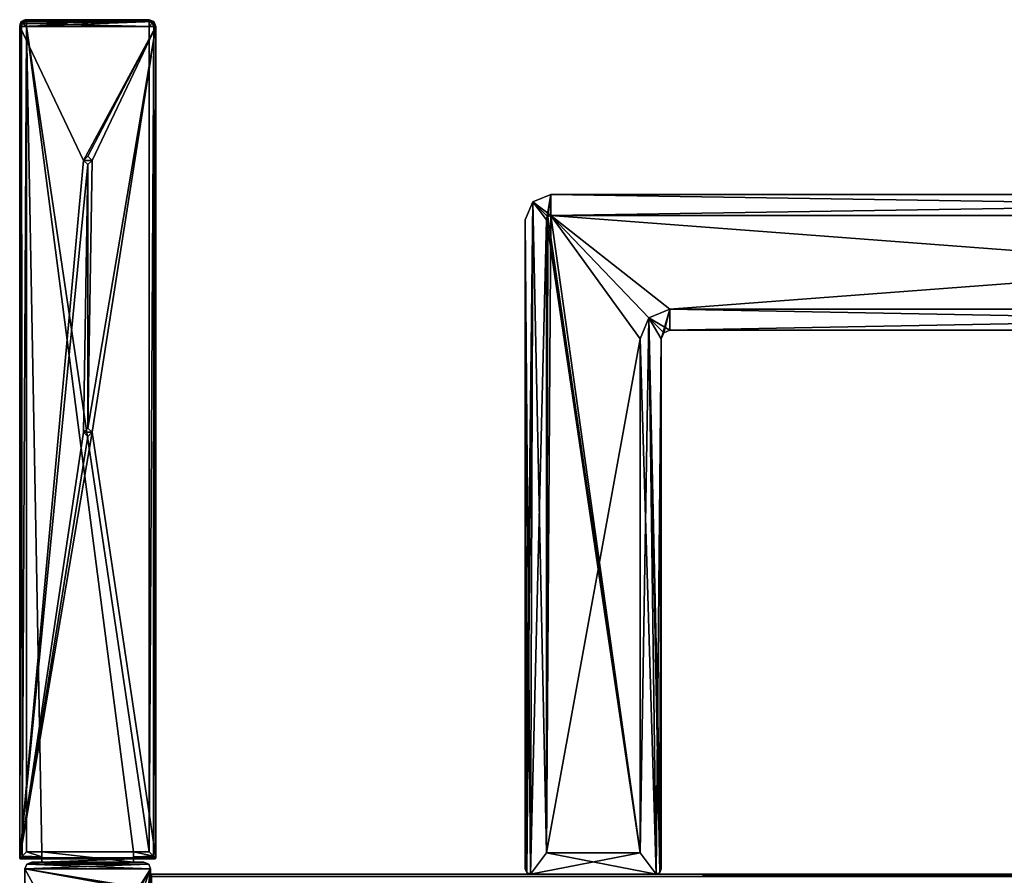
# Model space of a CAD drawing. Header units: millimetres. Extents: x -253 to 253, y -26 to 186.
# Tile 41 of 86: x -243 to -127, y 85 to 186. Entities that reach past the tile are written whole.
import ezdxf

# ---------------------------------------------------------------- set-up
doc = ezdxf.new("R2010")
doc.units = ezdxf.units.MM
doc.header["$LTSCALE"] = 52.148148
for name, color, linetype in [('10', 7, 'CONTINUOUS'), ('14', 7, 'CONTINUOUS'), ('16', 7, 'CONTINUOUS'), ('17', 7, 'CONTINUOUS'), ('19', 7, 'CONTINUOUS'), ('21', 7, 'CONTINUOUS'), ('253', 7, 'CONTINUOUS'), ('254', 7, 'CONTINUOUS'), ('255', 7, 'CONTINUOUS'), ('256', 7, 'CONTINUOUS'), ('257', 7, 'CONTINUOUS'), ('258', 7, 'CONTINUOUS'), ('259', 7, 'CONTINUOUS'), ('260', 7, 'CONTINUOUS'), ('261', 7, 'CONTINUOUS'), ('262', 7, 'CONTINUOUS'), ('263', 7, 'CONTINUOUS'), ('264', 7, 'CONTINUOUS'), ('265', 7, 'CONTINUOUS'), ('266', 7, 'CONTINUOUS'), ('267', 7, 'CONTINUOUS'), ('268', 7, 'CONTINUOUS'), ('269', 7, 'CONTINUOUS'), ('270', 7, 'CONTINUOUS'), ('271', 7, 'CONTINUOUS'), ('272', 7, 'CONTINUOUS'), ('273', 7, 'CONTINUOUS'), ('274', 7, 'CONTINUOUS'), ('275', 7, 'CONTINUOUS'), ('28', 7, 'CONTINUOUS'), ('280', 7, 'CONTINUOUS'), ('29', 7, 'CONTINUOUS'), ('30', 7, 'CONTINUOUS'), ('31', 7, 'CONTINUOUS'), ('316', 7, 'CONTINUOUS'), ('318', 7, 'CONTINUOUS'), ('32', 7, 'CONTINUOUS'), ('33', 7, 'CONTINUOUS'), ('34', 7, 'CONTINUOUS'), ('35', 7, 'CONTINUOUS'), ('36', 7, 'CONTINUOUS'), ('366', 7, 'CONTINUOUS'), ('367', 7, 'CONTINUOUS'), ('368', 7, 'CONTINUOUS'), ('369', 7, 'CONTINUOUS'), ('370', 7, 'CONTINUOUS'), ('371', 7, 'CONTINUOUS'), ('42', 7, 'CONTINUOUS'), ('43', 7, 'CONTINUOUS'), ('44', 7, 'CONTINUOUS'), ('45', 7, 'CONTINUOUS'), ('46', 7, 'CONTINUOUS'), ('47', 7, 'CONTINUOUS'), ('48', 7, 'CONTINUOUS'), ('49', 7, 'CONTINUOUS'), ('51', 7, 'CONTINUOUS'), ('55', 7, 'CONTINUOUS'), ('56', 7, 'CONTINUOUS'), ('57', 7, 'CONTINUOUS'), ('58', 7, 'CONTINUOUS'), ('59', 7, 'CONTINUOUS'), ('60', 7, 'CONTINUOUS'), ('61', 7, 'CONTINUOUS')]:
    doc.layers.add(name, color=color, linetype=linetype)

msp = doc.modelspace()

# ---------------------------------------------------------------- linework, layer by layer
at = {"layer": '10', "linetype": 'Continuous'}
for points in [[(227, 84.71, -431.89), (227, 85, -432.59), (-227, 84.71, -431.89), (227, 84.71, -431.89)], [(-227, 84.71, -431.89), (227, 85, -432.59), (-227, 85, -432.59), (-227, 84.71, -431.89)]]:
    msp.add_3dface(points, dxfattribs=at)
at = {"layer": '14', "linetype": 'Continuous'}
for points in [[(-227, 84.71, -431.89), (-227, 85, -432.59), (-227, 16.99, -431.01), (-227, 84.71, -431.89)], [(-227, 16.99, -431.01), (-227, 85, -432.59), (-227, 85, -446), (-227, 16.99, -431.01)], [(-227, 84.71, -446.71), (-227, 16.99, -431.01), (-227, 85, -446), (-227, 84.71, -446.71)]]:
    msp.add_3dface(points, dxfattribs=at)
at = {"layer": '16', "linetype": 'Continuous'}
for points in [[(227, 85, -446), (227, 84.71, -446.71), (-227, 85, -446), (227, 85, -446)], [(227, 84.71, -446.71), (-227, 84.71, -446.71), (-227, 85, -446), (227, 84.71, -446.71)]]:
    msp.add_3dface(points, dxfattribs=at)
at = {"layer": '17', "linetype": 'Continuous'}
for points in [[(227, 85, -432.59), (227, 85, -446), (-227, 85, -446), (227, 85, -432.59)], [(-227, 85, -432.59), (227, 85, -432.59), (-227, 85, -446), (-227, 85, -432.59)]]:
    msp.add_3dface(points, dxfattribs=at)
at = {"layer": '19', "linetype": 'Continuous'}
for points in [[(-182.12, 164.12, -446.3), (-180, 165, -446.3), (-180.5, 162, -446.3), (-182.12, 164.12, -446.3)], [(-180.5, 162, -446.3), (-180, 165, -446.3), (-180.35, 162.35, -446.3), (-180.5, 162, -446.3)], [(-180.35, 162.35, -446.3), (-180, 165, -446.3), (-180, 162.5, -446.3), (-180.35, 162.35, -446.3)], [(-20, 165, -446.3), (-20, 162.5, -446.3), (-180, 162.5, -446.3), (-20, 165, -446.3)], [(-180, 165, -446.3), (-20, 165, -446.3), (-180, 162.5, -446.3), (-180, 165, -446.3)], [(-183, 162, -446.3), (-182.12, 164.12, -446.3), (-183, 85.6, -446.3), (-183, 162, -446.3)], [(-183, 85.6, -446.3), (-182.12, 164.12, -446.3), (-182.82, 85.18, -446.3), (-183, 85.6, -446.3)], [(-182.82, 85.18, -446.3), (-182.12, 164.12, -446.3), (-182.4, 85, -446.3), (-182.82, 85.18, -446.3)], [(-182.4, 85, -446.3), (-182.12, 164.12, -446.3), (-180.5, 162, -446.3), (-182.4, 85, -446.3)], [(-180.5, 87.5, -446.3), (-182.4, 85, -446.3), (-180.5, 162, -446.3), (-180.5, 87.5, -446.3)], [(-166, 151.5, -446.3), (-167, 148, -446.3), (-168.47, 150.47, -446.3), (-166, 151.5, -446.3)], [(-166.71, 148.71, -446.3), (-167, 148, -446.3), (-166, 151.5, -446.3), (-166.71, 148.71, -446.3)], [(-166, 149, -446.3), (-166.71, 148.71, -446.3), (-166, 151.5, -446.3), (-166, 149, -446.3)], [(-34, 149, -446.3), (-166, 149, -446.3), (-34, 151.5, -446.3), (-34, 149, -446.3)], [(-34, 151.5, -446.3), (-166, 149, -446.3), (-166, 151.5, -446.3), (-34, 151.5, -446.3)], [(-168.47, 150.47, -446.3), (-167.6, 85, -446.3), (-169.5, 87.5, -446.3), (-168.47, 150.47, -446.3)], [(-169.5, 148, -446.3), (-168.47, 150.47, -446.3), (-169.5, 87.5, -446.3), (-169.5, 148, -446.3)], [(-167, 148, -446.3), (-167.6, 85, -446.3), (-168.47, 150.47, -446.3), (-167, 148, -446.3)], [(-167.18, 85.18, -446.3), (-167.6, 85, -446.3), (-167, 148, -446.3), (-167.18, 85.18, -446.3)], [(-167, 85.6, -446.3), (-167.18, 85.18, -446.3), (-167, 148, -446.3), (-167, 85.6, -446.3)], [(-167.6, 85, -446.3), (-182.4, 85, -446.3), (-169.5, 87.5, -446.3), (-167.6, 85, -446.3)], [(-169.5, 87.5, -446.3), (-182.4, 85, -446.3), (-180.5, 87.5, -446.3), (-169.5, 87.5, -446.3)]]:
    msp.add_3dface(points, dxfattribs=at)
at = {"layer": '21', "linetype": 'Continuous'}
for points in [[(-180, 165, -432.3), (-182.12, 164.12, -432.3), (-180, 162.5, -432.3), (-180, 165, -432.3)], [(-20, 165, -432.3), (-180, 165, -432.3), (-20, 162.5, -432.3), (-20, 165, -432.3)], [(-20, 162.5, -432.3), (-180, 165, -432.3), (-180, 162.5, -432.3), (-20, 162.5, -432.3)], [(-183, 162, -432.3), (-182.4, 85, -432.3), (-182.12, 164.12, -432.3), (-183, 162, -432.3)], [(-182.12, 164.12, -432.3), (-182.4, 85, -432.3), (-180.5, 87.5, -432.3), (-182.12, 164.12, -432.3)], [(-180, 162.5, -432.3), (-182.12, 164.12, -432.3), (-180.35, 162.35, -432.3), (-180, 162.5, -432.3)], [(-180.35, 162.35, -432.3), (-182.12, 164.12, -432.3), (-180.5, 162, -432.3), (-180.35, 162.35, -432.3)], [(-180.5, 162, -432.3), (-182.12, 164.12, -432.3), (-180.5, 87.5, -432.3), (-180.5, 162, -432.3)], [(-182.82, 85.18, -432.3), (-182.4, 85, -432.3), (-183, 162, -432.3), (-182.82, 85.18, -432.3)], [(-183, 85.6, -432.3), (-182.82, 85.18, -432.3), (-183, 162, -432.3), (-183, 85.6, -432.3)], [(-168.47, 150.47, -432.3), (-166, 149, -432.3), (-166, 151.5, -432.3), (-168.47, 150.47, -432.3)], [(-166, 149, -432.3), (-34, 149, -432.3), (-166, 151.5, -432.3), (-166, 149, -432.3)], [(-166, 151.5, -432.3), (-34, 149, -432.3), (-34, 151.5, -432.3), (-166, 151.5, -432.3)], [(-169.5, 148, -432.3), (-167.6, 85, -432.3), (-168.47, 150.47, -432.3), (-169.5, 148, -432.3)], [(-166.71, 148.71, -432.3), (-166, 149, -432.3), (-168.47, 150.47, -432.3), (-166.71, 148.71, -432.3)], [(-167, 148, -432.3), (-166.71, 148.71, -432.3), (-168.47, 150.47, -432.3), (-167, 148, -432.3)], [(-167, 85.6, -432.3), (-167, 148, -432.3), (-168.47, 150.47, -432.3), (-167, 85.6, -432.3)], [(-167.18, 85.18, -432.3), (-167, 85.6, -432.3), (-168.47, 150.47, -432.3), (-167.18, 85.18, -432.3)], [(-167.6, 85, -432.3), (-167.18, 85.18, -432.3), (-168.47, 150.47, -432.3), (-167.6, 85, -432.3)], [(-169.5, 87.5, -432.3), (-167.6, 85, -432.3), (-169.5, 148, -432.3), (-169.5, 87.5, -432.3)], [(-182.4, 85, -432.3), (-167.6, 85, -432.3), (-180.5, 87.5, -432.3), (-182.4, 85, -432.3)], [(-180.5, 87.5, -432.3), (-167.6, 85, -432.3), (-169.5, 87.5, -432.3), (-180.5, 87.5, -432.3)]]:
    msp.add_3dface(points, dxfattribs=at)
at = {"layer": '253', "linetype": 'Continuous'}
for points in [[(-241.71, 185.56), (-242.28, 185.33), (-227.29, 185.56), (-241.71, 185.56)], [(-227.29, 185.56), (-242.28, 185.33), (-226.72, 185.33), (-227.29, 185.56)], [(-242.28, 185.33), (-242.51, 184.76), (-226.72, 185.33), (-242.28, 185.33)], [(-226.72, 185.33), (-242.51, 184.76), (-226.49, 184.76), (-226.72, 185.33)], [(-242.51, 184.76), (-242.51, 86.9), (-235, 169), (-242.51, 184.76)], [(-226.49, 184.76), (-242.51, 184.76), (-235, 169), (-226.49, 184.76)], [(-234.5, 169.5), (-226.49, 184.76), (-235, 169), (-234.5, 169.5)], [(-234, 169), (-226.49, 184.76), (-234.5, 169.5), (-234, 169)], [(-226.49, 184.76), (-234, 169), (-234.5, 137.5), (-226.49, 184.76)], [(-234, 137), (-226.49, 184.76), (-234.5, 137.5), (-234, 137)], [(-226.49, 86.9), (-226.49, 184.76), (-234, 137), (-226.49, 86.9)], [(-235, 169), (-242.51, 86.9), (-234.5, 168.5), (-235, 169)], [(-234.5, 168.5), (-242.51, 86.9), (-235, 137), (-234.5, 168.5)], [(-234.5, 137.5), (-234.5, 168.5), (-235, 137), (-234.5, 137.5)], [(-234, 169), (-234.5, 168.5), (-234.5, 137.5), (-234, 169)], [(-242.51, 86.9), (-226.49, 86.9), (-234, 137), (-242.51, 86.9)], [(-242.51, 86.9), (-234, 137), (-234.5, 136.5), (-242.51, 86.9)], [(-235, 137), (-242.51, 86.9), (-234.5, 136.5), (-235, 137)], [(-242.51, 86.9), (-242.48, 86.83), (-226.49, 86.9), (-242.51, 86.9)], [(-226.49, 86.9), (-242.48, 86.83), (-226.52, 86.83), (-226.49, 86.9)], [(-242.48, 86.83), (-242.41, 86.8), (-226.52, 86.83), (-242.48, 86.83)], [(-242.41, 86.8), (-239.9, 86.8), (-226.52, 86.83), (-242.41, 86.8)], [(-227.1, 85.6), (-227.33, 86.17), (-241.9, 85.6), (-227.1, 85.6)], [(-241.9, 85.6), (-227.33, 86.17), (-241.67, 86.17), (-241.9, 85.6)], [(-229.1, 86.4), (-239.9, 86.4), (-241.67, 86.17), (-229.1, 86.4)], [(-241.67, 86.17), (-239.9, 86.4), (-241.1, 86.4), (-241.67, 86.17)], [(-227.9, 86.4), (-229.1, 86.4), (-241.67, 86.17), (-227.9, 86.4)], [(-227.33, 86.17), (-227.9, 86.4), (-241.67, 86.17), (-227.33, 86.17)], [(-226.52, 86.83), (-239.9, 86.8), (-229.1, 86.8), (-226.52, 86.83)], [(-239.9, 86.8), (-239.9, 86.4), (-229.1, 86.8), (-239.9, 86.8)], [(-229.1, 86.8), (-239.9, 86.4), (-229.1, 86.4), (-229.1, 86.8)], [(-226.59, 86.8), (-226.52, 86.83), (-229.1, 86.8), (-226.59, 86.8)], [(-241.9, 44.8), (-227.1, 85.6), (-234, 73), (-241.9, 44.8)], [(-227.1, 85.6), (-241.9, 44.8), (-234.5, 23.5), (-227.1, 85.6)], [(-227.1, 85.6), (-241.9, 85.6), (-235, 73), (-227.1, 85.6)], [(-241.9, 85.6), (-241.9, 44.8), (-235, 73), (-241.9, 85.6)], [(-234.5, 73.5), (-227.1, 85.6), (-235, 73), (-234.5, 73.5)], [(-234, 73), (-227.1, 85.6), (-234.5, 73.5), (-234, 73)], [(-234, 23), (-227.1, 85.6), (-234.5, 23.5), (-234, 23)], [(-227.6, 21.82), (-227.1, 85.6), (-234, 23), (-227.6, 21.82)], [(-227.1, 21.82), (-227.1, 85.6), (-227.6, 21.82), (-227.1, 21.82)]]:
    msp.add_3dface(points, dxfattribs=at)
at = {"layer": '254', "linetype": 'Continuous'}
for points in [[(-241.1, 86.4), (-239.9, 86.4), (-239.9, 86.4, -18.5), (-241.1, 86.4)], [(-241.1, 86.4), (-239.9, 86.4, -18.5), (-227.9, 86.4, -447), (-241.1, 86.4)], [(-241.1, 86.4, -447), (-241.1, 86.4), (-227.9, 86.4, -447), (-241.1, 86.4, -447)], [(-239.9, 86.4, -18.5), (-229.1, 86.4, -18.5), (-227.9, 86.4, -447), (-239.9, 86.4, -18.5)], [(-229.1, 86.4), (-227.9, 86.4), (-227.9, 86.4, -447), (-229.1, 86.4)], [(-229.1, 86.4, -18.5), (-229.1, 86.4), (-227.9, 86.4, -447), (-229.1, 86.4, -18.5)]]:
    msp.add_3dface(points, dxfattribs=at)
at = {"layer": '255', "linetype": 'Continuous'}
for points in [[(-229.1, 87.6, -18.5), (-239.9, 87.6, -18.5), (-241.71, 184.76, -18.5), (-229.1, 87.6, -18.5)], [(-241.71, 184.76, -18.5), (-239.9, 87.6, -18.5), (-241.71, 87.6, -18.5), (-241.71, 184.76, -18.5)], [(-227.29, 87.6, -18.5), (-229.1, 87.6, -18.5), (-241.71, 184.76, -18.5), (-227.29, 87.6, -18.5)], [(-227.29, 184.76, -18.5), (-227.29, 87.6, -18.5), (-241.71, 184.76, -18.5), (-227.29, 184.76, -18.5)], [(-229.1, 86.4, -18.5), (-239.9, 86.4, -18.5), (-239.9, 87.6, -18.5), (-229.1, 86.4, -18.5)], [(-229.1, 86.4, -18.5), (-239.9, 87.6, -18.5), (-229.1, 87.6, -18.5), (-229.1, 86.4, -18.5)]]:
    msp.add_3dface(points, dxfattribs=at)
at = {"layer": '256', "linetype": 'Continuous'}
for points in [[(-242.48, 86.83, -17.91), (-242.22, 87.09, -18.32), (-239.9, 87.03, -18.27), (-242.48, 86.83, -17.91)], [(-239.9, 86.8, -17.7), (-242.48, 86.83, -17.91), (-239.9, 87.03, -18.27), (-239.9, 86.8, -17.7)], [(-242.22, 87.09, -18.32), (-241.71, 87.6, -18.5), (-239.9, 87.03, -18.27), (-242.22, 87.09, -18.32)], [(-241.71, 87.6, -18.5), (-239.9, 87.6, -18.5), (-239.9, 87.03, -18.27), (-241.71, 87.6, -18.5)], [(-242.45, 86.81, -17.81), (-242.48, 86.83, -17.91), (-239.9, 86.8, -17.7), (-242.45, 86.81, -17.81)], [(-242.41, 86.8, -17.7), (-242.45, 86.81, -17.81), (-239.9, 86.8, -17.7), (-242.41, 86.8, -17.7)]]:
    msp.add_3dface(points, dxfattribs=at)
at = {"layer": '257', "linetype": 'Continuous'}
for points in [[(-242.5, 86.86, -17.81), (-242.51, 86.9, -17.7), (-242.28, 184.76, -18.27), (-242.5, 86.86, -17.81)], [(-242.28, 184.76, -18.27), (-242.51, 86.9, -17.7), (-242.51, 184.76, -17.7), (-242.28, 184.76, -18.27)], [(-242.48, 86.83, -17.91), (-242.5, 86.86, -17.81), (-242.28, 184.76, -18.27), (-242.48, 86.83, -17.91)], [(-242.22, 87.09, -18.32), (-242.48, 86.83, -17.91), (-242.28, 184.76, -18.27), (-242.22, 87.09, -18.32)], [(-241.71, 184.76, -18.5), (-242.22, 87.09, -18.32), (-242.28, 184.76, -18.27), (-241.71, 184.76, -18.5)], [(-241.71, 184.76, -18.5), (-241.71, 87.6, -18.5), (-242.22, 87.09, -18.32), (-241.71, 184.76, -18.5)]]:
    msp.add_3dface(points, dxfattribs=at)
at = {"layer": '258', "linetype": 'Continuous'}
for points in [[(-242.48, 86.83), (-242.51, 86.9), (-242.5, 86.86, -17.81), (-242.48, 86.83)], [(-242.51, 86.9), (-242.51, 86.9, -17.7), (-242.5, 86.86, -17.81), (-242.51, 86.9)], [(-242.48, 86.83, -17.91), (-242.48, 86.83), (-242.5, 86.86, -17.81), (-242.48, 86.83, -17.91)], [(-242.41, 86.8), (-242.48, 86.83), (-242.41, 86.8, -17.7), (-242.41, 86.8)], [(-242.48, 86.83), (-242.48, 86.83, -17.91), (-242.45, 86.81, -17.81), (-242.48, 86.83)], [(-242.48, 86.83), (-242.45, 86.81, -17.81), (-242.41, 86.8, -17.7), (-242.48, 86.83)]]:
    msp.add_3dface(points, dxfattribs=at)
at = {"layer": '259', "linetype": 'Continuous'}
for points in [[(-242.51, 86.9), (-242.51, 184.76), (-242.51, 86.9, -17.7), (-242.51, 86.9)], [(-242.51, 86.9, -17.7), (-242.51, 184.76), (-242.51, 184.76, -17.7), (-242.51, 86.9, -17.7)]]:
    msp.add_3dface(points, dxfattribs=at)
at = {"layer": '260', "linetype": 'Continuous'}
for points in [[(-242.28, 185.33), (-241.99, 185.51, -17.7), (-242.37, 185.22, -17.7), (-242.28, 185.33)], [(-242.28, 185.33), (-241.71, 185.56), (-241.99, 185.51, -17.7), (-242.28, 185.33)], [(-241.99, 185.51, -17.7), (-241.71, 185.56), (-241.85, 185.55, -17.7), (-241.99, 185.51, -17.7)], [(-241.85, 185.55, -17.7), (-241.71, 185.56), (-241.71, 185.56, -17.7), (-241.85, 185.55, -17.7)], [(-242.51, 184.76), (-242.28, 185.33), (-242.51, 184.76, -17.7), (-242.51, 184.76)], [(-242.51, 184.76, -17.7), (-242.28, 185.33), (-242.44, 185.09, -17.7), (-242.51, 184.76, -17.7)], [(-242.44, 185.09, -17.7), (-242.28, 185.33), (-242.37, 185.22, -17.7), (-242.44, 185.09, -17.7)]]:
    msp.add_3dface(points, dxfattribs=at)
at = {"layer": '261', "linetype": 'Continuous'}
for points in [[(-241.99, 185.51, -17.7), (-242.44, 185.09, -17.7), (-242.37, 185.22, -17.7), (-241.99, 185.51, -17.7)], [(-242.44, 185.09, -17.7), (-241.99, 185.51, -17.7), (-242.2, 185.18, -18.17), (-242.44, 185.09, -17.7)], [(-242.2, 185.18, -18.17), (-241.99, 185.51, -17.7), (-241.71, 185.37, -18.22), (-242.2, 185.18, -18.17)], [(-241.99, 185.51, -17.7), (-241.85, 185.55, -17.7), (-241.71, 185.53, -17.91), (-241.99, 185.51, -17.7)], [(-241.71, 185.4, -18.18), (-241.99, 185.51, -17.7), (-241.71, 185.53, -17.91), (-241.71, 185.4, -18.18)], [(-241.71, 185.37, -18.22), (-241.99, 185.51, -17.7), (-241.71, 185.4, -18.18), (-241.71, 185.37, -18.22)], [(-241.85, 185.55, -17.7), (-241.71, 185.56, -17.7), (-241.71, 185.53, -17.91), (-241.85, 185.55, -17.7)], [(-242.28, 184.76, -18.27), (-242.51, 184.76, -17.7), (-242.2, 185.18, -18.17), (-242.28, 184.76, -18.27)], [(-242.51, 184.76, -17.7), (-242.44, 185.09, -17.7), (-242.2, 185.18, -18.17), (-242.51, 184.76, -17.7)], [(-241.71, 184.76, -18.5), (-242.28, 184.76, -18.27), (-242.2, 185.18, -18.17), (-241.71, 184.76, -18.5)], [(-242.2, 185.18, -18.17), (-241.71, 185.37, -18.22), (-241.71, 185.13, -18.41), (-242.2, 185.18, -18.17)], [(-241.71, 184.76, -18.5), (-242.2, 185.18, -18.17), (-241.71, 185.13, -18.41), (-241.71, 184.76, -18.5)]]:
    msp.add_3dface(points, dxfattribs=at)
at = {"layer": '262', "linetype": 'Continuous'}
for points in [[(-241.71, 185.53, -17.91), (-241.71, 185.56, -17.7), (-227.29, 185.33, -18.27), (-241.71, 185.53, -17.91)], [(-241.71, 185.56, -17.7), (-227.29, 185.56, -17.7), (-227.29, 185.33, -18.27), (-241.71, 185.56, -17.7)], [(-241.71, 185.4, -18.18), (-241.71, 185.53, -17.91), (-227.29, 185.33, -18.27), (-241.71, 185.4, -18.18)], [(-241.71, 185.37, -18.22), (-241.71, 185.4, -18.18), (-227.29, 185.33, -18.27), (-241.71, 185.37, -18.22)], [(-241.71, 185.13, -18.41), (-241.71, 185.37, -18.22), (-227.29, 185.33, -18.27), (-241.71, 185.13, -18.41)], [(-227.29, 184.76, -18.5), (-241.71, 185.13, -18.41), (-227.29, 185.33, -18.27), (-227.29, 184.76, -18.5)], [(-227.29, 184.76, -18.5), (-241.71, 184.76, -18.5), (-241.71, 185.13, -18.41), (-227.29, 184.76, -18.5)]]:
    msp.add_3dface(points, dxfattribs=at)
at = {"layer": '263', "linetype": 'Continuous'}
for points in [[(-241.71, 185.56), (-227.29, 185.56), (-227.29, 185.56, -17.7), (-241.71, 185.56)], [(-241.71, 185.56, -17.7), (-241.71, 185.56), (-227.29, 185.56, -17.7), (-241.71, 185.56, -17.7)]]:
    msp.add_3dface(points, dxfattribs=at)
at = {"layer": '264', "linetype": 'Continuous'}
for points in [[(-227.29, 185.56), (-226.72, 185.33), (-227.29, 185.56, -17.7), (-227.29, 185.56)], [(-227.29, 185.56, -17.7), (-226.72, 185.33), (-226.72, 185.33, -17.7), (-227.29, 185.56, -17.7)], [(-226.72, 185.33), (-226.49, 184.76), (-226.72, 185.33, -17.7), (-226.72, 185.33)], [(-226.49, 184.76), (-226.49, 184.76, -17.7), (-226.72, 185.33, -17.7), (-226.49, 184.76)]]:
    msp.add_3dface(points, dxfattribs=at)
at = {"layer": '265', "linetype": 'Continuous'}
for points in [[(-227.29, 185.33, -18.27), (-227.29, 185.56, -17.7), (-226.91, 185.14, -18.29), (-227.29, 185.33, -18.27)], [(-227.29, 185.56, -17.7), (-226.72, 185.33, -17.7), (-226.91, 185.14, -18.29), (-227.29, 185.56, -17.7)], [(-227.29, 184.76, -18.5), (-227.29, 185.33, -18.27), (-226.91, 185.14, -18.29), (-227.29, 184.76, -18.5)], [(-227.29, 184.76, -18.5), (-226.91, 185.14, -18.29), (-226.72, 184.76, -18.27), (-227.29, 184.76, -18.5)], [(-226.91, 185.14, -18.29), (-226.72, 185.33, -17.7), (-226.72, 184.76, -18.27), (-226.91, 185.14, -18.29)], [(-226.72, 185.33, -17.7), (-226.49, 184.76, -17.7), (-226.72, 184.76, -18.27), (-226.72, 185.33, -17.7)]]:
    msp.add_3dface(points, dxfattribs=at)
at = {"layer": '266', "linetype": 'Continuous'}
for points in [[(-227.29, 87.6, -18.5), (-227.29, 184.76, -18.5), (-226.72, 184.76, -18.27), (-227.29, 87.6, -18.5)], [(-227.29, 87.6, -18.5), (-226.72, 184.76, -18.27), (-226.78, 87.09, -18.32), (-227.29, 87.6, -18.5)], [(-226.72, 184.76, -18.27), (-226.52, 86.83, -17.91), (-226.78, 87.09, -18.32), (-226.72, 184.76, -18.27)], [(-226.72, 184.76, -18.27), (-226.49, 184.76, -17.7), (-226.52, 86.83, -17.91), (-226.72, 184.76, -18.27)], [(-226.52, 86.83, -17.91), (-226.49, 184.76, -17.7), (-226.5, 86.86, -17.81), (-226.52, 86.83, -17.91)], [(-226.5, 86.86, -17.81), (-226.49, 184.76, -17.7), (-226.49, 86.9, -17.7), (-226.5, 86.86, -17.81)]]:
    msp.add_3dface(points, dxfattribs=at)
at = {"layer": '267', "linetype": 'Continuous'}
for points in [[(-226.52, 86.83), (-226.59, 86.8), (-226.55, 86.81, -17.81), (-226.52, 86.83)], [(-226.55, 86.81, -17.81), (-226.59, 86.8), (-226.59, 86.8, -17.7), (-226.55, 86.81, -17.81)], [(-226.52, 86.83, -17.91), (-226.52, 86.83), (-226.55, 86.81, -17.81), (-226.52, 86.83, -17.91)], [(-226.49, 86.9), (-226.52, 86.83), (-226.49, 86.9, -17.7), (-226.49, 86.9)], [(-226.52, 86.83), (-226.5, 86.86, -17.81), (-226.49, 86.9, -17.7), (-226.52, 86.83)], [(-226.52, 86.83), (-226.52, 86.83, -17.91), (-226.5, 86.86, -17.81), (-226.52, 86.83)]]:
    msp.add_3dface(points, dxfattribs=at)
at = {"layer": '268', "linetype": 'Continuous'}
for points in [[(-229.1, 87.6, -18.5), (-227.29, 87.6, -18.5), (-226.78, 87.09, -18.32), (-229.1, 87.6, -18.5)], [(-229.1, 87.6, -18.5), (-226.78, 87.09, -18.32), (-229.1, 87.03, -18.27), (-229.1, 87.6, -18.5)], [(-226.78, 87.09, -18.32), (-226.52, 86.83, -17.91), (-229.1, 87.03, -18.27), (-226.78, 87.09, -18.32)], [(-226.52, 86.83, -17.91), (-226.55, 86.81, -17.81), (-229.1, 87.03, -18.27), (-226.52, 86.83, -17.91)], [(-226.55, 86.81, -17.81), (-226.59, 86.8, -17.7), (-229.1, 87.03, -18.27), (-226.55, 86.81, -17.81)], [(-226.59, 86.8, -17.7), (-229.1, 86.8, -17.7), (-229.1, 87.03, -18.27), (-226.59, 86.8, -17.7)]]:
    msp.add_3dface(points, dxfattribs=at)
at = {"layer": '269', "linetype": 'Continuous'}
for points in [[(-226.59, 86.8), (-229.1, 86.8), (-229.1, 86.8, -17.7), (-226.59, 86.8)], [(-226.59, 86.8, -17.7), (-226.59, 86.8), (-229.1, 86.8, -17.7), (-226.59, 86.8, -17.7)]]:
    msp.add_3dface(points, dxfattribs=at)
at = {"layer": '270', "linetype": 'Continuous'}
for points in [[(-229.1, 86.4, -18.5), (-229.1, 87.6, -18.5), (-229.1, 87.03, -18.27), (-229.1, 86.4, -18.5)], [(-229.1, 86.8, -17.7), (-229.1, 86.4, -18.5), (-229.1, 87.03, -18.27), (-229.1, 86.8, -17.7)], [(-229.1, 86.8), (-229.1, 86.4), (-229.1, 86.4, -18.5), (-229.1, 86.8)], [(-229.1, 86.8), (-229.1, 86.4, -18.5), (-229.1, 86.8, -17.7), (-229.1, 86.8)]]:
    msp.add_3dface(points, dxfattribs=at)
at = {"layer": '271', "linetype": 'Continuous'}
for points in [[(-226.49, 184.76), (-226.49, 86.9), (-226.49, 184.76, -17.7), (-226.49, 184.76)], [(-226.49, 184.76, -17.7), (-226.49, 86.9), (-226.49, 86.9, -17.7), (-226.49, 184.76, -17.7)]]:
    msp.add_3dface(points, dxfattribs=at)
at = {"layer": '272', "linetype": 'Continuous'}
for points in [[(-239.9, 86.8), (-242.41, 86.8), (-242.41, 86.8, -17.7), (-239.9, 86.8)], [(-239.9, 86.8), (-242.41, 86.8, -17.7), (-239.9, 86.8, -17.7), (-239.9, 86.8)]]:
    msp.add_3dface(points, dxfattribs=at)
at = {"layer": '273', "linetype": 'Continuous'}
for points in [[(-239.9, 87.6, -18.5), (-239.9, 86.4, -18.5), (-239.9, 87.03, -18.27), (-239.9, 87.6, -18.5)], [(-239.9, 86.4, -18.5), (-239.9, 86.8, -17.7), (-239.9, 87.03, -18.27), (-239.9, 86.4, -18.5)], [(-239.9, 86.4), (-239.9, 86.8), (-239.9, 86.8, -17.7), (-239.9, 86.4)], [(-239.9, 86.4, -18.5), (-239.9, 86.4), (-239.9, 86.8, -17.7), (-239.9, 86.4, -18.5)]]:
    msp.add_3dface(points, dxfattribs=at)
at = {"layer": '274', "linetype": 'Continuous'}
for points in [[(-241.9, 85.6), (-241.67, 86.17), (-241.9, 85.6, -447), (-241.9, 85.6)], [(-241.9, 85.6, -447), (-241.67, 86.17), (-241.67, 86.17, -447), (-241.9, 85.6, -447)], [(-241.67, 86.17), (-241.1, 86.4), (-241.67, 86.17, -447), (-241.67, 86.17)], [(-241.1, 86.4), (-241.1, 86.4, -447), (-241.67, 86.17, -447), (-241.1, 86.4)]]:
    msp.add_3dface(points, dxfattribs=at)
at = {"layer": '275', "linetype": 'Continuous'}
for points in [[(-241.9, 44.8), (-241.9, 85.6), (-241.9, 85.6, -447), (-241.9, 44.8)], [(-241.9, 44.8), (-241.9, 85.6, -447), (-241.9, 44.8, -447), (-241.9, 44.8)]]:
    msp.add_3dface(points, dxfattribs=at)
at = {"layer": '28', "linetype": 'Continuous'}
for points in [[(-166, 149, -446.3), (-34, 149, -446.3), (-166, 149, -432.3), (-166, 149, -446.3)], [(-34, 149, -446.3), (-34, 149, -432.3), (-166, 149, -432.3), (-34, 149, -446.3)]]:
    msp.add_3dface(points, dxfattribs=at)
at = {"layer": '280', "linetype": 'Continuous'}
for points in [[(-241.9, 85.6, -447), (-241.67, 86.17, -447), (-227.1, 85.6, -447), (-241.9, 85.6, -447)], [(-241.67, 86.17, -447), (-241.1, 86.4, -447), (-227.33, 86.17, -447), (-241.67, 86.17, -447)], [(-227.1, 85.6, -447), (-241.67, 86.17, -447), (-227.33, 86.17, -447), (-227.1, 85.6, -447)], [(-241.1, 86.4, -447), (-227.9, 86.4, -447), (-227.33, 86.17, -447), (-241.1, 86.4, -447)], [(-241.9, 44.8, -447), (-241.9, 85.6, -447), (-228.6, 83.2, -447), (-241.9, 44.8, -447)], [(-228.6, 83.2, -447), (-241.9, 85.6, -447), (-227.1, 83.2, -447), (-228.6, 83.2, -447)], [(-227.1, 83.2, -447), (-241.9, 85.6, -447), (-227.1, 85.6, -447), (-227.1, 83.2, -447)]]:
    msp.add_3dface(points, dxfattribs=at)
at = {"layer": '29', "linetype": 'Continuous'}
for points in [[(-167, 148, -446.3), (-166.71, 148.71, -446.3), (-167, 148, -432.3), (-167, 148, -446.3)], [(-166.71, 148.71, -446.3), (-166.71, 148.71, -432.3), (-167, 148, -432.3), (-166.71, 148.71, -446.3)], [(-166.71, 148.71, -446.3), (-166, 149, -446.3), (-166.71, 148.71, -432.3), (-166.71, 148.71, -446.3)], [(-166, 149, -446.3), (-166, 149, -432.3), (-166.71, 148.71, -432.3), (-166, 149, -446.3)]]:
    msp.add_3dface(points, dxfattribs=at)
at = {"layer": '30', "linetype": 'Continuous'}
for points in [[(-167, 85.6, -446.3), (-167, 148, -446.3), (-167, 85.6, -432.3), (-167, 85.6, -446.3)], [(-167, 148, -446.3), (-167, 148, -432.3), (-167, 85.6, -432.3), (-167, 148, -446.3)]]:
    msp.add_3dface(points, dxfattribs=at)
at = {"layer": '31', "linetype": 'Continuous'}
for points in [[(-167.6, 85, -446.3), (-167.18, 85.18, -446.3), (-167.6, 85, -432.3), (-167.6, 85, -446.3)], [(-167.18, 85.18, -446.3), (-167.18, 85.18, -432.3), (-167.6, 85, -432.3), (-167.18, 85.18, -446.3)], [(-167.18, 85.18, -446.3), (-167, 85.6, -446.3), (-167.18, 85.18, -432.3), (-167.18, 85.18, -446.3)], [(-167, 85.6, -446.3), (-167, 85.6, -432.3), (-167.18, 85.18, -432.3), (-167, 85.6, -446.3)]]:
    msp.add_3dface(points, dxfattribs=at)
at = {"layer": '316', "linetype": 'Continuous'}
for points in [[(-227.1, 85.6), (-227.1, 21.82), (-227.1, 21.82, -430.7), (-227.1, 85.6)], [(-227.1, 85.6), (-227.1, 83.2, -447), (-227.1, 85.6, -447), (-227.1, 85.6)], [(-227.1, 83.2, -447), (-227.1, 85.6), (-227.1, 21.82, -447), (-227.1, 83.2, -447)], [(-227.1, 21.82, -447), (-227.1, 85.6), (-227.1, 21.82, -430.7), (-227.1, 21.82, -447)]]:
    msp.add_3dface(points, dxfattribs=at)
at = {"layer": '318', "linetype": 'Continuous'}
for points in [[(-227.9, 86.4), (-227.33, 86.17), (-227.9, 86.4, -447), (-227.9, 86.4)], [(-227.9, 86.4, -447), (-227.33, 86.17), (-227.33, 86.17, -447), (-227.9, 86.4, -447)], [(-227.33, 86.17), (-227.1, 85.6), (-227.33, 86.17, -447), (-227.33, 86.17)], [(-227.1, 85.6), (-227.1, 85.6, -447), (-227.33, 86.17, -447), (-227.1, 85.6)]]:
    msp.add_3dface(points, dxfattribs=at)
at = {"layer": '32', "linetype": 'Continuous'}
for points in [[(-182.4, 85, -446.3), (-167.6, 85, -446.3), (-182.4, 85, -432.3), (-182.4, 85, -446.3)], [(-167.6, 85, -446.3), (-167.6, 85, -432.3), (-182.4, 85, -432.3), (-167.6, 85, -446.3)]]:
    msp.add_3dface(points, dxfattribs=at)
at = {"layer": '33', "linetype": 'Continuous'}
for points in [[(-183, 85.6, -446.3), (-182.82, 85.18, -446.3), (-183, 85.6, -432.3), (-183, 85.6, -446.3)], [(-182.82, 85.18, -446.3), (-182.82, 85.18, -432.3), (-183, 85.6, -432.3), (-182.82, 85.18, -446.3)], [(-182.82, 85.18, -446.3), (-182.4, 85, -446.3), (-182.82, 85.18, -432.3), (-182.82, 85.18, -446.3)], [(-182.4, 85, -446.3), (-182.4, 85, -432.3), (-182.82, 85.18, -432.3), (-182.4, 85, -446.3)]]:
    msp.add_3dface(points, dxfattribs=at)
at = {"layer": '34', "linetype": 'Continuous'}
for points in [[(-183, 162, -446.3), (-183, 85.6, -446.3), (-183, 162, -432.3), (-183, 162, -446.3)], [(-183, 85.6, -446.3), (-183, 85.6, -432.3), (-183, 162, -432.3), (-183, 85.6, -446.3)]]:
    msp.add_3dface(points, dxfattribs=at)
at = {"layer": '35', "linetype": 'Continuous'}
for points in [[(-180, 165, -446.3), (-182.12, 164.12, -446.3), (-180, 165, -432.3), (-180, 165, -446.3)], [(-182.12, 164.12, -446.3), (-182.12, 164.12, -432.3), (-180, 165, -432.3), (-182.12, 164.12, -446.3)], [(-182.12, 164.12, -446.3), (-183, 162, -446.3), (-182.12, 164.12, -432.3), (-182.12, 164.12, -446.3)], [(-183, 162, -446.3), (-183, 162, -432.3), (-182.12, 164.12, -432.3), (-183, 162, -446.3)]]:
    msp.add_3dface(points, dxfattribs=at)
at = {"layer": '36', "linetype": 'Continuous'}
for points in [[(-20, 165, -446.3), (-180, 165, -446.3), (-20, 165, -432.3), (-20, 165, -446.3)], [(-20, 165, -432.3), (-180, 165, -446.3), (-180, 165, -432.3), (-20, 165, -432.3)]]:
    msp.add_3dface(points, dxfattribs=at)
at = {"layer": '366', "linetype": 'Continuous'}
for points in [[(-234.5, 169.5), (-235, 169), (-234.5, 169.5, 10), (-234.5, 169.5)], [(-234.5, 169.5, 10), (-235, 169), (-235, 169, 10), (-234.5, 169.5, 10)], [(-234, 169), (-234.5, 169.5), (-234, 169, 10), (-234, 169)], [(-234, 169, 10), (-234.5, 169.5), (-234.5, 169.5, 10), (-234, 169, 10)]]:
    msp.add_3dface(points, dxfattribs=at)
at = {"layer": '367', "linetype": 'Continuous'}
for points in [[(-235, 169), (-234.5, 168.5), (-235, 169, 10), (-235, 169)], [(-235, 169, 10), (-234.5, 168.5), (-234.5, 168.5, 10), (-235, 169, 10)], [(-234.5, 168.5), (-234, 169), (-234.5, 168.5, 10), (-234.5, 168.5)], [(-234, 169), (-234, 169, 10), (-234.5, 168.5, 10), (-234, 169)]]:
    msp.add_3dface(points, dxfattribs=at)
at = {"layer": '368', "linetype": 'Continuous'}
for points in [[(-234, 169, 10), (-234.5, 169.5, 10), (-235, 169, 10), (-234, 169, 10)], [(-234, 169, 10), (-235, 169, 10), (-234.5, 168.5, 10), (-234, 169, 10)]]:
    msp.add_3dface(points, dxfattribs=at)
at = {"layer": '369', "linetype": 'Continuous'}
for points in [[(-234.5, 137.5), (-235, 137), (-234.5, 137.5, 10), (-234.5, 137.5)], [(-234.5, 137.5, 10), (-235, 137), (-235, 137, 10), (-234.5, 137.5, 10)], [(-234, 137), (-234.5, 137.5), (-234, 137, 10), (-234, 137)], [(-234, 137, 10), (-234.5, 137.5), (-234.5, 137.5, 10), (-234, 137, 10)]]:
    msp.add_3dface(points, dxfattribs=at)
at = {"layer": '370', "linetype": 'Continuous'}
for points in [[(-235, 137), (-234.5, 136.5), (-235, 137, 10), (-235, 137)], [(-235, 137, 10), (-234.5, 136.5), (-234.5, 136.5, 10), (-235, 137, 10)], [(-234.5, 136.5), (-234, 137), (-234.5, 136.5, 10), (-234.5, 136.5)], [(-234, 137), (-234, 137, 10), (-234.5, 136.5, 10), (-234, 137)]]:
    msp.add_3dface(points, dxfattribs=at)
at = {"layer": '371', "linetype": 'Continuous'}
for points in [[(-234, 137, 10), (-234.5, 137.5, 10), (-235, 137, 10), (-234, 137, 10)], [(-234, 137, 10), (-235, 137, 10), (-234.5, 136.5, 10), (-234, 137, 10)]]:
    msp.add_3dface(points, dxfattribs=at)
at = {"layer": '42', "linetype": 'Continuous'}
for points in [[(-166, 151.5, -432.3), (-34, 151.5, -432.3), (-166, 151.5, -438.05), (-166, 151.5, -432.3)], [(-34, 151.5, -432.3), (-34, 151.5, -438.05), (-166, 151.5, -438.05), (-34, 151.5, -432.3)]]:
    msp.add_3dface(points, dxfattribs=at)
at = {"layer": '43', "linetype": 'Continuous'}
for points in [[(-168.47, 150.47, -432.3), (-166, 151.5, -432.3), (-168.47, 150.47, -438.05), (-168.47, 150.47, -432.3)], [(-166, 151.5, -432.3), (-166, 151.5, -438.05), (-168.47, 150.47, -438.05), (-166, 151.5, -432.3)], [(-169.5, 148, -432.3), (-168.47, 150.47, -432.3), (-169.5, 148, -438.05), (-169.5, 148, -432.3)], [(-169.5, 148, -438.05), (-168.47, 150.47, -432.3), (-168.47, 150.47, -438.05), (-169.5, 148, -438.05)]]:
    msp.add_3dface(points, dxfattribs=at)
at = {"layer": '44', "linetype": 'Continuous'}
for points in [[(-169.5, 87.5, -432.3), (-169.5, 148, -432.3), (-169.5, 87.5, -438.05), (-169.5, 87.5, -432.3)], [(-169.5, 148, -432.3), (-169.5, 148, -438.05), (-169.5, 87.5, -438.05), (-169.5, 148, -432.3)]]:
    msp.add_3dface(points, dxfattribs=at)
at = {"layer": '45', "linetype": 'Continuous'}
for points in [[(-180.5, 87.5, -432.3), (-169.5, 87.5, -432.3), (-180.5, 87.5, -438.05), (-180.5, 87.5, -432.3)], [(-169.5, 87.5, -432.3), (-169.5, 87.5, -438.05), (-180.5, 87.5, -438.05), (-169.5, 87.5, -432.3)]]:
    msp.add_3dface(points, dxfattribs=at)
at = {"layer": '46', "linetype": 'Continuous'}
for points in [[(-180.5, 162, -432.3), (-180.5, 87.5, -432.3), (-180.5, 162, -438.05), (-180.5, 162, -432.3)], [(-180.5, 87.5, -432.3), (-180.5, 87.5, -438.05), (-180.5, 162, -438.05), (-180.5, 87.5, -432.3)]]:
    msp.add_3dface(points, dxfattribs=at)
at = {"layer": '47', "linetype": 'Continuous'}
for points in [[(-180.35, 162.35, -432.3), (-180.5, 162, -432.3), (-180.35, 162.35, -438.05), (-180.35, 162.35, -432.3)], [(-180.5, 162, -432.3), (-180.5, 162, -438.05), (-180.35, 162.35, -438.05), (-180.5, 162, -432.3)], [(-180, 162.5, -432.3), (-180.35, 162.35, -432.3), (-180, 162.5, -438.05), (-180, 162.5, -432.3)], [(-180, 162.5, -438.05), (-180.35, 162.35, -432.3), (-180.35, 162.35, -438.05), (-180, 162.5, -438.05)]]:
    msp.add_3dface(points, dxfattribs=at)
at = {"layer": '48', "linetype": 'Continuous'}
for points in [[(-20, 162.5, -432.3), (-180, 162.5, -432.3), (-20, 162.5, -438.05), (-20, 162.5, -432.3)], [(-20, 162.5, -438.05), (-180, 162.5, -432.3), (-180, 162.5, -438.05), (-20, 162.5, -438.05)]]:
    msp.add_3dface(points, dxfattribs=at)
at = {"layer": '49', "linetype": 'Continuous'}
for points in [[(-180.5, 162, -438.05), (-169.5, 87.5, -438.05), (-180.35, 162.35, -438.05), (-180.5, 162, -438.05)], [(-169.5, 87.5, -438.05), (-180, 162.5, -438.05), (-180.35, 162.35, -438.05), (-169.5, 87.5, -438.05)], [(-34, 151.5, -438.05), (-20, 162.5, -438.05), (-180, 162.5, -438.05), (-34, 151.5, -438.05)], [(-166, 151.5, -438.05), (-34, 151.5, -438.05), (-180, 162.5, -438.05), (-166, 151.5, -438.05)], [(-168.47, 150.47, -438.05), (-166, 151.5, -438.05), (-180, 162.5, -438.05), (-168.47, 150.47, -438.05)], [(-169.5, 148, -438.05), (-168.47, 150.47, -438.05), (-180, 162.5, -438.05), (-169.5, 148, -438.05)], [(-169.5, 87.5, -438.05), (-169.5, 148, -438.05), (-180, 162.5, -438.05), (-169.5, 87.5, -438.05)], [(-180.5, 87.5, -438.05), (-169.5, 87.5, -438.05), (-180.5, 162, -438.05), (-180.5, 87.5, -438.05)]]:
    msp.add_3dface(points, dxfattribs=at)
at = {"layer": '51', "linetype": 'Continuous'}
for points in [[(-180.35, 162.35, -440.55), (-180, 162.5, -440.55), (-180.5, 87.5, -440.55), (-180.35, 162.35, -440.55)], [(-180.5, 87.5, -440.55), (-180, 162.5, -440.55), (-169.5, 148, -440.55), (-180.5, 87.5, -440.55)], [(-180.5, 162, -440.55), (-180.35, 162.35, -440.55), (-180.5, 87.5, -440.55), (-180.5, 162, -440.55)], [(-180, 162.5, -440.55), (-20, 162.5, -440.55), (-166, 151.5, -440.55), (-180, 162.5, -440.55)], [(-169.5, 148, -440.55), (-180, 162.5, -440.55), (-168.47, 150.47, -440.55), (-169.5, 148, -440.55)], [(-168.47, 150.47, -440.55), (-180, 162.5, -440.55), (-166, 151.5, -440.55), (-168.47, 150.47, -440.55)], [(-166, 151.5, -440.55), (-20, 162.5, -440.55), (-34, 151.5, -440.55), (-166, 151.5, -440.55)], [(-169.5, 87.5, -440.55), (-180.5, 87.5, -440.55), (-169.5, 148, -440.55), (-169.5, 87.5, -440.55)]]:
    msp.add_3dface(points, dxfattribs=at)
at = {"layer": '55', "linetype": 'Continuous'}
for points in [[(-34, 151.5, -446.3), (-166, 151.5, -446.3), (-34, 151.5, -440.55), (-34, 151.5, -446.3)], [(-166, 151.5, -446.3), (-166, 151.5, -440.55), (-34, 151.5, -440.55), (-166, 151.5, -446.3)]]:
    msp.add_3dface(points, dxfattribs=at)
at = {"layer": '56', "linetype": 'Continuous'}
for points in [[(-166, 151.5, -446.3), (-168.47, 150.47, -446.3), (-166, 151.5, -440.55), (-166, 151.5, -446.3)], [(-168.47, 150.47, -446.3), (-168.47, 150.47, -440.55), (-166, 151.5, -440.55), (-168.47, 150.47, -446.3)], [(-168.47, 150.47, -446.3), (-169.5, 148, -446.3), (-168.47, 150.47, -440.55), (-168.47, 150.47, -446.3)], [(-169.5, 148, -446.3), (-169.5, 148, -440.55), (-168.47, 150.47, -440.55), (-169.5, 148, -446.3)]]:
    msp.add_3dface(points, dxfattribs=at)
at = {"layer": '57', "linetype": 'Continuous'}
for points in [[(-169.5, 148, -446.3), (-169.5, 87.5, -446.3), (-169.5, 148, -440.55), (-169.5, 148, -446.3)], [(-169.5, 87.5, -446.3), (-169.5, 87.5, -440.55), (-169.5, 148, -440.55), (-169.5, 87.5, -446.3)]]:
    msp.add_3dface(points, dxfattribs=at)
at = {"layer": '58', "linetype": 'Continuous'}
for points in [[(-169.5, 87.5, -446.3), (-180.5, 87.5, -446.3), (-169.5, 87.5, -440.55), (-169.5, 87.5, -446.3)], [(-180.5, 87.5, -446.3), (-180.5, 87.5, -440.55), (-169.5, 87.5, -440.55), (-180.5, 87.5, -446.3)]]:
    msp.add_3dface(points, dxfattribs=at)
at = {"layer": '59', "linetype": 'Continuous'}
for points in [[(-180.5, 87.5, -446.3), (-180.5, 162, -446.3), (-180.5, 87.5, -440.55), (-180.5, 87.5, -446.3)], [(-180.5, 162, -446.3), (-180.5, 162, -440.55), (-180.5, 87.5, -440.55), (-180.5, 162, -446.3)]]:
    msp.add_3dface(points, dxfattribs=at)
at = {"layer": '60', "linetype": 'Continuous'}
for points in [[(-180.5, 162, -446.3), (-180.35, 162.35, -446.3), (-180.5, 162, -440.55), (-180.5, 162, -446.3)], [(-180.35, 162.35, -446.3), (-180.35, 162.35, -440.55), (-180.5, 162, -440.55), (-180.35, 162.35, -446.3)], [(-180.35, 162.35, -446.3), (-180, 162.5, -446.3), (-180.35, 162.35, -440.55), (-180.35, 162.35, -446.3)], [(-180, 162.5, -446.3), (-180, 162.5, -440.55), (-180.35, 162.35, -440.55), (-180, 162.5, -446.3)]]:
    msp.add_3dface(points, dxfattribs=at)
at = {"layer": '61', "linetype": 'Continuous'}
for points in [[(-20, 162.5, -446.3), (-20, 162.5, -440.55), (-180, 162.5, -440.55), (-20, 162.5, -446.3)], [(-180, 162.5, -446.3), (-20, 162.5, -446.3), (-180, 162.5, -440.55), (-180, 162.5, -446.3)]]:
    msp.add_3dface(points, dxfattribs=at)

doc.saveas('drawing.dxf')
